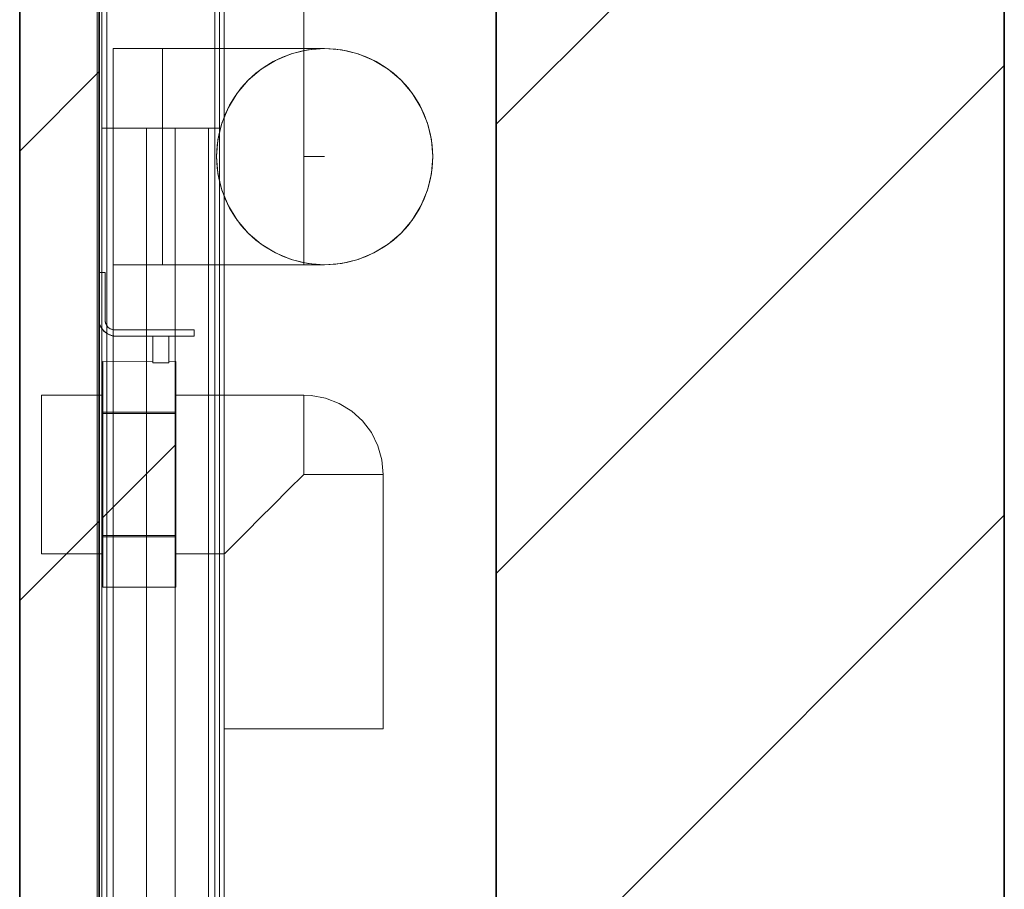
# Model space of a CAD drawing. Extents: x 69 to 739, y -141 to 453.
# Tile 6 of 48: x 284.08 to 290.28, y -51.49 to -46.02. Entities that reach past the tile are written whole.
import ezdxf

# ---------------------------------------------------------------- set-up
doc = ezdxf.new("R2010")
doc.units = 0
doc.layers.get('0').update_dxf_attribs({"lineweight": 5})
for name, color, linetype, lineweight, true_color in [('A_Innenwand', 7, 'Continuous', 35, 0x80ff80), ('A_Vorwand', 1, 'Continuous', 35, 0xff0000), ('S_Einrichtung-A06HSZRNNL', 7, 'Continuous', 13, 0x9dff9d), ('S_Kaltwasser-A06HSZRONL', 7, 'Continuous', 18, 0x005e00)]:
    doc.layers.add(name, color=color, linetype=linetype, lineweight=lineweight, true_color=true_color)
doc.layers.add('TECE-Modul', color=7, linetype='Continuous', lineweight=5)

# ---------------------------------------------------------------- blocks, each defined once
blk = doc.blocks.new('Referenz-A06HSZRGNL', base_point=(271.9568, -65.6793))
at = {"layer": 'A_Innenwand', "color": 0, "linetype": 'ByBlock', "ltscale": 0.35}
for p, q in [((287.0796, -7.0792), (287.0796, -56.6792)), ((290.2762, -7.0792), (290.2762, -56.6792))]:
    blk.add_line(p, q, dxfattribs=at)
at = {"layer": 'A_Innenwand', "color": 0, "linetype": 'ByBlock', "lineweight": 18, "ltscale": 0.18}
for p, q in [((287.0796, -46.6748), (290.2762, -43.4782)), ((287.0796, -49.5032), (290.2762, -46.3066)), ((287.0796, -52.3317), (290.2762, -49.1351))]:
    blk.add_line(p, q, dxfattribs=at)
at = {"layer": 'A_Vorwand', "color": 0, "linetype": 'ByBlock', "ltscale": 0.35}
for p, q in [((284.082, -56.6792), (284.082, -7.0792)), ((284.582, -56.6792), (284.582, -7.0792))]:
    blk.add_line(p, q, dxfattribs=at)
at = {"layer": 'A_Vorwand', "color": 0, "linetype": 'ByBlock', "lineweight": 18, "ltscale": 0.18}
for p, q in [((284.082, -46.8439), (284.582, -46.3439)), ((284.082, -49.6724), (284.582, -49.1724))]:
    blk.add_line(p, q, dxfattribs=at)
blk = doc.blocks.new('Referenz-A06HSZRRNL', base_point=(271.9568, -56.6792))
at = {"layer": 'S_Einrichtung-A06HSZRNNL'}
for p, q in [((284.6693, -46.1992), (284.6693, -47.5592)), ((285.8693, -46.1992), (284.6693, -46.1992)), ((284.6693, -46.1992), (284.6693, -47.5592)), ((285.8693, -46.1992), (284.6693, -46.1992)), ((285.8693, -46.1992), (285.8693, -47.5592)), ((285.8693, -46.1992), (285.8693, -47.5592)), ((285.8693, -47.5592), (284.6693, -47.5592)), ((285.8693, -47.5592), (284.6693, -47.5592))]:
    blk.add_line(p, q, dxfattribs=at)
at = {"layer": 'S_Kaltwasser-A06HSZRONL', "linetype": 'Continuous', "ltscale": 0.18}
for p, q in [((285.8693, -46.8792), (285.8693, -5.8792)), ((285.8693, -5.8792), (285.8693, -46.8792)), ((285.8693, -46.8792), (285.8693, -5.8792)), ((285.8693, -5.8792), (285.8693, -46.8792)), ((286.0006, -46.8792), (285.8693, -46.8792)), ((285.8693, -46.8792), (286.0006, -46.8792)), ((286.0006, -46.8792), (285.8693, -46.8792)), ((285.8693, -46.8792), (286.0006, -46.8792)), ((286.0006, -46.8792), (286.0006, -46.8792)), ((286.0006, -46.8792), (286.0006, -46.8792)), ((286.0006, -46.8792), (286.0006, -46.8792))]:
    blk.add_line(p, q, dxfattribs=at)
at = {"layer": 'S_Kaltwasser-A06HSZRONL'}
for p, q in [((284.9806, -47.5592), (284.9806, -46.1992)), ((285.2446, -46.1992), (284.9806, -46.1992)), ((284.9806, -46.1992), (284.9806, -47.5592)), ((284.9806, -46.1992), (285.2446, -46.1992)), ((284.9806, -47.5592), (284.9806, -46.1992)), ((285.2446, -46.1992), (284.9806, -46.1992)), ((284.9806, -46.1992), (284.9806, -47.5592)), ((284.9806, -46.1992), (285.2446, -46.1992)), ((285.4906, -46.1992), (285.2446, -46.1992)), ((285.2446, -46.1992), (285.4906, -46.1992)), ((285.4906, -46.1992), (285.2446, -46.1992)), ((285.2446, -46.1992), (285.4906, -46.1992)), ((285.7018, -46.1992), (285.4906, -46.1992)), ((285.4906, -46.1992), (285.7018, -46.1992)), ((285.7018, -46.1992), (285.4906, -46.1992)), ((285.4906, -46.1992), (285.7018, -46.1992)), ((285.8639, -46.1992), (285.7018, -46.1992)), ((285.7018, -46.1992), (285.8639, -46.1992)), ((285.8639, -46.1992), (285.7018, -46.1992)), ((285.7018, -46.1992), (285.8639, -46.1992)), ((285.8942, -46.2076), (285.7904, -46.2325)), ((285.9658, -46.1992), (285.8639, -46.1992)), ((285.8639, -46.1992), (285.9658, -46.1992)), ((285.9658, -46.1992), (285.8639, -46.1992)), ((285.8639, -46.1992), (285.9658, -46.1992)), ((286.0006, -46.1992), (285.8942, -46.2076)), ((286.0006, -46.1992), (285.9658, -46.1992)), ((285.9658, -46.1992), (286.0006, -46.1992)), ((286.0006, -46.1992), (285.9658, -46.1992)), ((285.9658, -46.1992), (286.0006, -46.1992)), ((286.1069, -46.2076), (286.0006, -46.1992)), ((286.2107, -46.2325), (286.1069, -46.2076)), ((285.7904, -46.2325), (285.6918, -46.2734)), ((286.3093, -46.2734), (286.2107, -46.2325)), ((285.6009, -46.3291), (285.5197, -46.3984)), ((285.6918, -46.2734), (285.6009, -46.3291)), ((286.4003, -46.3291), (286.3093, -46.2734)), ((286.4814, -46.3984), (286.4003, -46.3291)), ((285.5197, -46.3984), (285.4504, -46.4796)), ((286.5507, -46.4796), (286.4814, -46.3984)), ((285.4504, -46.4796), (285.3947, -46.5705)), ((286.6064, -46.5705), (286.5507, -46.4796)), ((285.3947, -46.5705), (285.3538, -46.6691)), ((286.6473, -46.6691), (286.6064, -46.5705)), ((285.3538, -46.6691), (285.3289, -46.7729)), ((286.6722, -46.7729), (286.6473, -46.6691)), ((285.3289, -46.7729), (285.3206, -46.8792)), ((286.6806, -46.8792), (286.6722, -46.7729)), ((285.3206, -46.8792), (285.3289, -46.9856)), ((286.6722, -46.9856), (286.6806, -46.8792)), ((285.3289, -46.9856), (285.3538, -47.0894)), ((286.6473, -47.0894), (286.6722, -46.9856)), ((285.3538, -47.0894), (285.3947, -47.188)), ((286.6064, -47.188), (286.6473, -47.0894)), ((285.3947, -47.188), (285.4504, -47.2789)), ((286.5507, -47.2789), (286.6064, -47.188)), ((285.4504, -47.2789), (285.5197, -47.3601)), ((286.4814, -47.3601), (286.5507, -47.2789)), ((285.5197, -47.3601), (285.6009, -47.4294)), ((286.4003, -47.4294), (286.4814, -47.3601)), ((285.6009, -47.4294), (285.6918, -47.4851)), ((286.3093, -47.4851), (286.4003, -47.4294)), ((285.6918, -47.4851), (285.7904, -47.526)), ((286.2107, -47.526), (286.3093, -47.4851)), ((285.2446, -47.5592), (284.9806, -47.5592)), ((284.9806, -47.5592), (285.2446, -47.5592)), ((285.2446, -47.5592), (284.9806, -47.5592)), ((284.9806, -47.5592), (285.2446, -47.5592)), ((285.4906, -47.5592), (285.2446, -47.5592)), ((285.2446, -47.5592), (285.4906, -47.5592)), ((285.4906, -47.5592), (285.2446, -47.5592)), ((285.2446, -47.5592), (285.4906, -47.5592)), ((285.7018, -47.5592), (285.4906, -47.5592)), ((285.4906, -47.5592), (285.7018, -47.5592)), ((285.7018, -47.5592), (285.4906, -47.5592)), ((285.4906, -47.5592), (285.7018, -47.5592)), ((285.8639, -47.5592), (285.7018, -47.5592)), ((285.7018, -47.5592), (285.8639, -47.5592)), ((285.8639, -47.5592), (285.7018, -47.5592)), ((285.7018, -47.5592), (285.8639, -47.5592)), ((285.7904, -47.526), (285.8942, -47.5509)), ((285.9658, -47.5592), (285.8639, -47.5592)), ((285.8639, -47.5592), (285.9658, -47.5592)), ((285.9658, -47.5592), (285.8639, -47.5592)), ((285.8639, -47.5592), (285.9658, -47.5592)), ((285.8942, -47.5509), (286.0006, -47.5592)), ((286.0006, -47.5592), (285.9658, -47.5592)), ((285.9658, -47.5592), (286.0006, -47.5592)), ((286.0006, -47.5592), (285.9658, -47.5592)), ((285.9658, -47.5592), (286.0006, -47.5592)), ((286.0006, -47.5592), (286.1069, -47.5509)), ((286.1069, -47.5509), (286.2107, -47.526))]:
    blk.add_line(p, q, dxfattribs=at)
blk.add_circle((286.0006, -46.8792), 0.68, dxfattribs=at)
blk.add_circle((286.0006, -46.8792), 0.68, dxfattribs=at)
blk.add_circle((286.0006, -46.8792), 0.68, dxfattribs=at)
blk.add_circle((286.0006, -46.8792), 0.68, dxfattribs=at)
blk.add_circle((286.0006, -46.8792), 0.68, dxfattribs=at)
blk.add_circle((286.0006, -46.8792), 0.68, dxfattribs=at)
at = {"layer": 'TECE-Modul', "linetype": 'Continuous', "ltscale": 0.13}
for p, q in [((284.5693, -34.2792), (284.5693, -53.6545)), ((284.5693, -34.2792), (284.5693, -53.6545)), ((284.5993, -34.2792), (284.5993, -46.6992)), ((284.5993, -46.6992), (284.5993, -34.2792)), ((284.5993, -34.2792), (284.5993, -46.6992)), ((284.5993, -46.6992), (284.5993, -34.2792)), ((284.6293, -34.2792), (284.6293, -46.6992)), ((284.6293, -46.6992), (284.6293, -34.2792)), ((284.6293, -34.2792), (284.6293, -46.6992)), ((284.6293, -46.6992), (284.6293, -34.2792)), ((285.3093, -34.2792), (285.3093, -55.4792)), ((285.3093, -46.6992), (285.3093, -34.2792)), ((285.3093, -46.6992), (285.3093, -34.2792)), ((285.3093, -55.4792), (285.3093, -34.2792)), ((285.3393, -46.6992), (285.3393, -34.2792)), ((285.3393, -46.6992), (285.3393, -34.2792)), ((285.3393, -46.6992), (285.3393, -34.2792)), ((285.3393, -46.6992), (285.3393, -34.2792)), ((285.3693, -55.4792), (285.3693, -34.2792)), ((285.3693, -34.2792), (285.3693, -55.4792)), ((285.3693, -37.4792), (285.3693, -53.5992)), ((285.3693, -53.5992), (285.3693, -37.4792)), ((284.6293, -43.4992), (284.6293, -47.9424)), ((284.6293, -47.9424), (284.6293, -43.4992)), ((284.5693, -44.8792), (284.5693, -55.4792)), ((284.5693, -44.8792), (284.5693, -55.4792)), ((284.6293, -44.8792), (284.6293, -55.4792)), ((284.6293, -44.8792), (284.6293, -55.4792)), ((284.5993, -46.6992), (284.5993, -55.4792)), ((284.6006, -46.6992), (284.5993, -46.6992)), ((284.5993, -46.6992), (284.5993, -55.4792)), ((284.6006, -46.6992), (284.5993, -46.6992)), ((284.5993, -46.6992), (284.5993, -46.6992)), ((284.5993, -55.4792), (284.5993, -46.6992)), ((284.5993, -55.4792), (284.5993, -46.6992)), ((284.5993, -46.6992), (284.5993, -55.4792)), ((284.6006, -46.6992), (284.5993, -46.6992)), ((284.5993, -46.6992), (284.5993, -55.4792)), ((284.6006, -46.6992), (284.5993, -46.6992)), ((284.5993, -46.6992), (284.5993, -46.6992)), ((284.5993, -55.4792), (284.5993, -46.6992)), ((284.5993, -55.4792), (284.5993, -46.6992)), ((284.6046, -46.6992), (284.6006, -46.6992)), ((284.6046, -46.6992), (284.6006, -46.6992)), ((284.6046, -46.6992), (284.6006, -46.6992)), ((284.6046, -46.6992), (284.6006, -46.6992)), ((284.6111, -46.6992), (284.6046, -46.6992)), ((284.6111, -46.6992), (284.6046, -46.6992)), ((284.6111, -46.6992), (284.6046, -46.6992)), ((284.6111, -46.6992), (284.6046, -46.6992)), ((284.6198, -46.6992), (284.6111, -46.6992)), ((284.6198, -46.6992), (284.6111, -46.6992)), ((284.6198, -46.6992), (284.6111, -46.6992)), ((284.6198, -46.6992), (284.6111, -46.6992)), ((284.6304, -46.6992), (284.6198, -46.6992)), ((284.6304, -46.6992), (284.6198, -46.6992)), ((284.6304, -46.6992), (284.6198, -46.6992)), ((284.6304, -46.6992), (284.6198, -46.6992)), ((284.6293, -46.6992), (284.6293, -51.5992)), ((284.6301, -46.6992), (284.6293, -46.6992)), ((284.6293, -46.6992), (284.6293, -55.4792)), ((284.6301, -46.6992), (284.6293, -46.6992)), ((284.6293, -46.6992), (284.6293, -46.6992)), ((284.6293, -46.6992), (284.6293, -51.5992)), ((284.6293, -55.4792), (284.6293, -46.6992)), ((284.6293, -46.6992), (284.6293, -51.5992)), ((284.6301, -46.6992), (284.6293, -46.6992)), ((284.6293, -46.6992), (284.6293, -55.4792)), ((284.6301, -46.6992), (284.6293, -46.6992)), ((284.6293, -46.6992), (284.6293, -46.6992)), ((284.6293, -46.6992), (284.6293, -51.5992)), ((284.6293, -55.4792), (284.6293, -46.6992)), ((284.6323, -46.6992), (284.6301, -46.6992)), ((284.6323, -46.6992), (284.6301, -46.6992)), ((284.6323, -46.6992), (284.6301, -46.6992)), ((284.6323, -46.6992), (284.6301, -46.6992)), ((284.6425, -46.6992), (284.6304, -46.6992)), ((284.6425, -46.6992), (284.6304, -46.6992)), ((284.6425, -46.6992), (284.6304, -46.6992)), ((284.6425, -46.6992), (284.6304, -46.6992)), ((284.636, -46.6992), (284.6323, -46.6992)), ((284.636, -46.6992), (284.6323, -46.6992)), ((284.636, -46.6992), (284.6323, -46.6992)), ((284.636, -46.6992), (284.6323, -46.6992)), ((284.641, -46.6992), (284.636, -46.6992)), ((284.641, -46.6992), (284.636, -46.6992)), ((284.641, -46.6992), (284.636, -46.6992)), ((284.641, -46.6992), (284.636, -46.6992)), ((284.6471, -46.6992), (284.641, -46.6992)), ((284.6471, -46.6992), (284.641, -46.6992)), ((284.6471, -46.6992), (284.641, -46.6992)), ((284.6471, -46.6992), (284.641, -46.6992)), ((284.6556, -46.6992), (284.6425, -46.6992)), ((284.6556, -46.6992), (284.6425, -46.6992)), ((284.6556, -46.6992), (284.6425, -46.6992)), ((284.6556, -46.6992), (284.6425, -46.6992)), ((284.654, -46.6992), (284.6471, -46.6992)), ((284.654, -46.6992), (284.6471, -46.6992)), ((284.654, -46.6992), (284.6471, -46.6992)), ((284.654, -46.6992), (284.6471, -46.6992)), ((284.6615, -46.6992), (284.654, -46.6992)), ((284.6615, -46.6992), (284.654, -46.6992)), ((284.6615, -46.6992), (284.654, -46.6992)), ((284.6615, -46.6992), (284.654, -46.6992)), ((284.6693, -46.6992), (284.6556, -46.6992)), ((284.6693, -46.6992), (284.6556, -46.6992)), ((284.6693, -46.6992), (284.6556, -46.6992)), ((284.6693, -46.6992), (284.6556, -46.6992)), ((284.6693, -46.6992), (284.6615, -46.6992)), ((284.6693, -46.6992), (284.6615, -46.6992)), ((284.6693, -46.6992), (284.6615, -46.6992)), ((284.6693, -46.6992), (284.6615, -46.6992)), ((284.6693, -55.4792), (284.6693, -46.6992)), ((284.6693, -46.6992), (284.6693, -51.5992)), ((284.8793, -46.6992), (284.6693, -46.6992)), ((284.6693, -55.4792), (284.6693, -46.6992)), ((284.6693, -46.6992), (284.8793, -46.6992)), ((285.2693, -46.6992), (284.6693, -46.6992)), ((284.6693, -46.6992), (285.2693, -46.6992)), ((284.6693, -46.6992), (284.6693, -51.5992)), ((284.6693, -46.6992), (284.6693, -51.5992)), ((285.2693, -46.6992), (284.6693, -46.6992)), ((284.6693, -55.4792), (284.6693, -46.6992)), ((284.6693, -55.4792), (284.6693, -46.6992)), ((284.6693, -46.6992), (285.2693, -46.6992)), ((284.8793, -46.6992), (284.6693, -46.6992)), ((284.6693, -46.6992), (284.8793, -46.6992)), ((284.6693, -46.6992), (284.6693, -51.5992)), ((284.8793, -55.4792), (284.8793, -46.6992)), ((284.8793, -46.6992), (284.8793, -55.4792)), ((284.8793, -46.6992), (284.8793, -46.6992)), ((284.8793, -46.6992), (284.8793, -46.6992)), ((284.8793, -46.6992), (284.8793, -55.4792)), ((284.8793, -46.6992), (284.8793, -55.4792)), ((285.2693, -46.6992), (285.0593, -46.6992)), ((285.0593, -46.6992), (285.0593, -55.4792)), ((285.0593, -55.4792), (285.0593, -46.6992)), ((285.0593, -46.6992), (285.2693, -46.6992)), ((285.0593, -46.6992), (285.0593, -46.6992)), ((285.2693, -46.6992), (285.0593, -46.6992)), ((285.0593, -46.6992), (285.0593, -46.6992)), ((285.0593, -46.6992), (285.2693, -46.6992)), ((285.0593, -55.4792), (285.0593, -46.6992)), ((285.0593, -46.6992), (285.0593, -55.4792)), ((285.2693, -46.6992), (285.2693, -55.4792)), ((285.283, -46.6992), (285.2693, -46.6992)), ((285.2693, -46.6992), (285.2693, -51.5992)), ((285.2771, -46.6992), (285.2693, -46.6992)), ((285.2693, -46.6992), (285.2693, -55.4792)), ((285.283, -46.6992), (285.2693, -46.6992)), ((285.2771, -46.6992), (285.2693, -46.6992)), ((285.2693, -46.6992), (285.2693, -51.5992)), ((285.2693, -46.6992), (285.2693, -55.4792)), ((285.283, -46.6992), (285.2693, -46.6992)), ((285.2693, -46.6992), (285.2693, -51.5992)), ((285.2771, -46.6992), (285.2693, -46.6992)), ((285.2693, -46.6992), (285.2693, -55.4792)), ((285.283, -46.6992), (285.2693, -46.6992)), ((285.2771, -46.6992), (285.2693, -46.6992)), ((285.2693, -46.6992), (285.2693, -51.5992)), ((285.2846, -46.6992), (285.2771, -46.6992)), ((285.2846, -46.6992), (285.2771, -46.6992)), ((285.2846, -46.6992), (285.2771, -46.6992)), ((285.2846, -46.6992), (285.2771, -46.6992)), ((285.2961, -46.6992), (285.283, -46.6992)), ((285.2961, -46.6992), (285.283, -46.6992)), ((285.2961, -46.6992), (285.283, -46.6992)), ((285.2961, -46.6992), (285.283, -46.6992)), ((285.2915, -46.6992), (285.2846, -46.6992)), ((285.2915, -46.6992), (285.2846, -46.6992)), ((285.2915, -46.6992), (285.2846, -46.6992)), ((285.2915, -46.6992), (285.2846, -46.6992)), ((285.2976, -46.6992), (285.2915, -46.6992)), ((285.2976, -46.6992), (285.2915, -46.6992)), ((285.2976, -46.6992), (285.2915, -46.6992)), ((285.2976, -46.6992), (285.2915, -46.6992)), ((285.3082, -46.6992), (285.2961, -46.6992)), ((285.3082, -46.6992), (285.2961, -46.6992)), ((285.3082, -46.6992), (285.2961, -46.6992)), ((285.3082, -46.6992), (285.2961, -46.6992)), ((285.3026, -46.6992), (285.2976, -46.6992)), ((285.3026, -46.6992), (285.2976, -46.6992)), ((285.3026, -46.6992), (285.2976, -46.6992)), ((285.3026, -46.6992), (285.2976, -46.6992)), ((285.3063, -46.6992), (285.3026, -46.6992)), ((285.3063, -46.6992), (285.3026, -46.6992)), ((285.3063, -46.6992), (285.3026, -46.6992)), ((285.3063, -46.6992), (285.3026, -46.6992)), ((285.3085, -46.6992), (285.3063, -46.6992)), ((285.3085, -46.6992), (285.3063, -46.6992)), ((285.3085, -46.6992), (285.3063, -46.6992)), ((285.3085, -46.6992), (285.3063, -46.6992)), ((285.3188, -46.6992), (285.3082, -46.6992)), ((285.3188, -46.6992), (285.3082, -46.6992)), ((285.3188, -46.6992), (285.3082, -46.6992)), ((285.3188, -46.6992), (285.3082, -46.6992)), ((285.3093, -46.6992), (285.3085, -46.6992)), ((285.3093, -46.6992), (285.3085, -46.6992)), ((285.3093, -46.6992), (285.3085, -46.6992)), ((285.3093, -46.6992), (285.3085, -46.6992)), ((285.3093, -51.5992), (285.3093, -46.6992)), ((285.3093, -46.6992), (285.3093, -46.6992)), ((285.3093, -46.6992), (285.3093, -51.5992)), ((285.3093, -55.4792), (285.3093, -46.6992)), ((285.3093, -51.5992), (285.3093, -46.6992)), ((285.3093, -55.4792), (285.3093, -46.6992)), ((285.3093, -46.6992), (285.3093, -46.6992)), ((285.3093, -46.6992), (285.3093, -51.5992)), ((285.3275, -46.6992), (285.3188, -46.6992)), ((285.3275, -46.6992), (285.3188, -46.6992)), ((285.3275, -46.6992), (285.3188, -46.6992)), ((285.3275, -46.6992), (285.3188, -46.6992)), ((285.334, -46.6992), (285.3275, -46.6992)), ((285.334, -46.6992), (285.3275, -46.6992)), ((285.334, -46.6992), (285.3275, -46.6992)), ((285.334, -46.6992), (285.3275, -46.6992)), ((285.338, -46.6992), (285.334, -46.6992)), ((285.338, -46.6992), (285.334, -46.6992)), ((285.338, -46.6992), (285.334, -46.6992)), ((285.338, -46.6992), (285.334, -46.6992)), ((285.3393, -46.6992), (285.338, -46.6992)), ((285.3393, -46.6992), (285.338, -46.6992)), ((285.3393, -46.6992), (285.338, -46.6992)), ((285.3393, -46.6992), (285.338, -46.6992)), ((285.3393, -55.4792), (285.3393, -46.6992)), ((285.3393, -55.4792), (285.3393, -46.6992)), ((285.3393, -46.6992), (285.3393, -46.6992)), ((285.3393, -46.6992), (285.3393, -55.4792)), ((285.3393, -55.4792), (285.3393, -46.6992)), ((285.3393, -55.4792), (285.3393, -46.6992)), ((285.3393, -55.4792), (285.3393, -46.6992)), ((285.3393, -46.6992), (285.3393, -46.6992)), ((285.3393, -46.6992), (285.3393, -55.4792)), ((285.3393, -55.4792), (285.3393, -46.6992)), ((284.5793, -47.6092), (284.5793, -47.8992)), ((284.6193, -47.6092), (284.5793, -47.6092)), ((284.5793, -47.6092), (284.5793, -47.6092)), ((284.5793, -47.6092), (284.5793, -47.6092)), ((284.5793, -47.8992), (284.5793, -47.6092)), ((284.5793, -47.6092), (284.6193, -47.6092)), ((284.5793, -47.6092), (284.5793, -47.6092)), ((284.5793, -47.6092), (284.5793, -47.6092)), ((284.5793, -47.6092), (284.5793, -47.6483)), ((284.6139, -47.6092), (284.5793, -47.6092)), ((284.6193, -47.6092), (284.5793, -47.6092)), ((284.5793, -47.6092), (284.5793, -47.8992)), ((284.6193, -47.6092), (284.6139, -47.6092)), ((284.6193, -47.9092), (284.6193, -47.6092)), ((284.6193, -47.6092), (284.6193, -47.6092)), ((284.6193, -47.6092), (284.6193, -47.6092)), ((284.6193, -47.6092), (284.6193, -47.9092)), ((284.6193, -47.6092), (284.6193, -47.6092)), ((284.6193, -47.6092), (284.6193, -47.6092)), ((284.6193, -47.6496), (284.6193, -47.6092)), ((284.6193, -47.9092), (284.6193, -47.6092)), ((284.5793, -47.6483), (284.5793, -47.8992)), ((284.6193, -47.9092), (284.6193, -47.6496)), ((284.5793, -47.8992), (284.5827, -47.9263)), ((284.5793, -47.8992), (284.5793, -47.8992)), ((284.5827, -47.9263), (284.5793, -47.8992)), ((284.5793, -47.8992), (284.5793, -47.8992)), ((284.5793, -47.8992), (284.5808, -47.911)), ((284.5793, -47.8992), (284.583, -47.9277)), ((284.5808, -47.911), (284.5827, -47.9263)), ((284.5827, -47.9263), (284.5926, -47.9517)), ((284.5926, -47.9517), (284.5827, -47.9263)), ((284.5827, -47.9263), (284.587, -47.9373)), ((284.583, -47.9277), (284.594, -47.9542)), ((284.587, -47.9373), (284.5926, -47.9517)), ((284.6199, -47.918), (284.6193, -47.9092)), ((284.6193, -47.9092), (284.6193, -47.9092)), ((284.6193, -47.9092), (284.6199, -47.918)), ((284.6193, -47.9092), (284.6193, -47.9092)), ((284.6197, -47.9142), (284.6193, -47.9092)), ((284.6213, -47.9248), (284.6193, -47.9092)), ((284.6199, -47.918), (284.6197, -47.9142)), ((284.6219, -47.9266), (284.6199, -47.918)), ((284.6199, -47.918), (284.6219, -47.9266)), ((284.621, -47.9229), (284.6199, -47.918)), ((284.6219, -47.9266), (284.621, -47.9229)), ((284.6273, -47.9392), (284.6213, -47.9248)), ((284.625, -47.9348), (284.6219, -47.9266)), ((284.6219, -47.9266), (284.625, -47.9348)), ((284.6232, -47.9301), (284.6219, -47.9266)), ((284.625, -47.9348), (284.6232, -47.9301)), ((284.6293, -47.9424), (284.625, -47.9348)), ((284.625, -47.9348), (284.6293, -47.9424)), ((284.6274, -47.9391), (284.625, -47.9348)), ((284.6369, -47.9517), (284.6273, -47.9392)), ((284.6293, -47.9424), (284.6274, -47.9391)), ((284.6293, -47.9914), (284.6293, -47.9424)), ((284.6293, -47.9424), (284.6389, -47.9536)), ((284.6293, -47.9914), (284.6293, -47.9424)), ((284.6293, -47.9424), (284.6389, -47.9536)), ((284.6347, -47.9488), (284.6293, -47.9424)), ((284.5926, -47.9517), (284.6085, -47.9739)), ((284.6085, -47.9739), (284.5926, -47.9517)), ((284.5926, -47.9517), (284.5995, -47.9613)), ((284.594, -47.9542), (284.6115, -47.977)), ((284.5995, -47.9613), (284.6085, -47.9739)), ((284.6085, -47.9739), (284.6293, -47.9914)), ((284.6293, -47.9914), (284.6085, -47.9739)), ((284.6085, -47.9739), (284.6175, -47.9815)), ((284.6115, -47.977), (284.6343, -47.9945)), ((284.6175, -47.9815), (284.6293, -47.9914)), ((284.6432, -47.9991), (284.6293, -47.9914)), ((284.6293, -47.9914), (284.6293, -53.6076)), ((284.6293, -53.6076), (284.6293, -47.9914)), ((284.6432, -47.9991), (284.6293, -47.9914)), ((284.6293, -47.9914), (284.6353, -47.9948)), ((284.6343, -47.9945), (284.6608, -48.0055)), ((284.6389, -47.9536), (284.6347, -47.9488)), ((284.6353, -47.9948), (284.6432, -47.9991)), ((284.6493, -47.9612), (284.6369, -47.9517)), ((284.6389, -47.9536), (284.6509, -47.9621)), ((284.6389, -47.9536), (284.6509, -47.9621)), ((284.6457, -47.9584), (284.6389, -47.9536)), ((284.658, -48.0047), (284.6432, -47.9991)), ((284.658, -48.0047), (284.6432, -47.9991)), ((284.6432, -47.9991), (284.6496, -48.0015)), ((284.6509, -47.9621), (284.6457, -47.9584)), ((284.6638, -47.9672), (284.6493, -47.9612)), ((284.6496, -48.0015), (284.658, -48.0047)), ((284.6509, -47.9621), (284.6647, -47.9674)), ((284.6509, -47.9621), (284.6647, -47.9674)), ((284.6587, -47.9651), (284.6509, -47.9621)), ((284.6735, -48.0081), (284.658, -48.0047)), ((284.6735, -48.0081), (284.658, -48.0047)), ((284.658, -48.0047), (284.6647, -48.0062)), ((284.6647, -47.9674), (284.6587, -47.9651)), ((284.6793, -47.9692), (284.6638, -47.9672)), ((284.6647, -47.9674), (284.6793, -47.9692)), ((284.6647, -47.9674), (284.6793, -47.9692)), ((284.673, -47.9685), (284.6647, -47.9674)), ((284.6793, -47.9692), (284.673, -47.9685)), ((284.6793, -47.9692), (284.6793, -47.9692)), ((284.6793, -47.9692), (285.1793, -47.9692)), ((284.6793, -47.9692), (285.1793, -47.9692)), ((284.6793, -47.9692), (284.6793, -47.9692)), ((285.112, -47.9692), (284.6793, -47.9692)), ((285.1793, -47.9692), (284.6793, -47.9692)), ((285.1793, -47.9692), (285.112, -47.9692)), ((285.1793, -47.9692), (285.1793, -47.9692)), ((285.1793, -47.9692), (285.1793, -47.9692)), ((285.1793, -47.9692), (285.1793, -48.0092)), ((285.1793, -47.9692), (285.1793, -48.0092)), ((285.1793, -47.9692), (285.1793, -47.9692)), ((285.1793, -47.9692), (285.1793, -47.9692)), ((285.1793, -47.9746), (285.1793, -47.9692)), ((285.1793, -48.0092), (285.1793, -47.9692)), ((285.1793, -48.0092), (285.1793, -47.9746)), ((284.6608, -48.0055), (284.6893, -48.0092)), ((284.6647, -48.0062), (284.6735, -48.0081)), ((284.6893, -48.0092), (284.6735, -48.0081)), ((284.6893, -48.0092), (284.6735, -48.0081)), ((284.6735, -48.0081), (284.6825, -48.0088)), ((284.6825, -48.0088), (284.6893, -48.0092)), ((285.1793, -48.0092), (284.6893, -48.0092)), ((284.6893, -48.0092), (284.6893, -48.0092)), ((285.1793, -48.0092), (284.6893, -48.0092)), ((284.6893, -48.0092), (284.6893, -48.0092)), ((284.6893, -48.0092), (284.893, -48.0092)), ((284.6893, -48.0092), (285.1793, -48.0092)), ((284.893, -48.0092), (284.9491, -48.0092)), ((284.9193, -48.0092), (284.9193, -48.1763)), ((285.0193, -48.0092), (284.9193, -48.0092)), ((284.9193, -48.1763), (284.9193, -48.0092)), ((284.9193, -48.0092), (285.0193, -48.0092)), ((284.9193, -48.0092), (284.9193, -48.0092)), ((284.9193, -48.0092), (284.9193, -48.1763)), ((285.0193, -48.0092), (284.9193, -48.0092)), ((284.9193, -48.1763), (284.9193, -48.0092)), ((284.9193, -48.0092), (285.0193, -48.0092)), ((284.9193, -48.0092), (284.9193, -48.0092)), ((284.9491, -48.0092), (285.0376, -48.0092)), ((285.0193, -48.1763), (285.0193, -48.0092)), ((285.0193, -48.0092), (285.0193, -48.1763)), ((285.0193, -48.0092), (285.0193, -48.0092)), ((285.0193, -48.1763), (285.0193, -48.0092)), ((285.0193, -48.0092), (285.0193, -48.1763)), ((285.0193, -48.0092), (285.0193, -48.0092)), ((285.0376, -48.0092), (285.1793, -48.0092)), ((285.1793, -48.0092), (285.1793, -48.0092)), ((285.1793, -48.0092), (285.1793, -48.0092)), ((285.1793, -48.0092), (285.1793, -48.0092)), ((285.1793, -48.0092), (285.1793, -48.0092)), ((284.9193, -48.17), (284.6043, -48.1692)), ((284.6043, -48.1692), (284.6043, -48.1934)), ((284.6043, -48.1692), (284.6043, -48.1934)), ((284.9193, -48.17), (284.6043, -48.1692)), ((284.6043, -48.1692), (284.6043, -48.1934)), ((284.6043, -48.1692), (284.6043, -48.1934)), ((284.9193, -48.1763), (284.9193, -48.17)), ((284.9193, -48.1763), (284.9193, -48.17)), ((284.9193, -48.17), (284.9193, -48.17)), ((284.9193, -48.1763), (284.9193, -48.17)), ((284.9193, -48.1763), (284.9193, -48.17)), ((284.9193, -48.17), (284.9193, -48.17)), ((284.9193, -48.1763), (285.0193, -48.1763)), ((285.0193, -48.1763), (284.9193, -48.1763)), ((284.9193, -48.1763), (285.0193, -48.1763)), ((285.0193, -48.1763), (284.9193, -48.1763)), ((285.0643, -48.1692), (285.0193, -48.17)), ((285.0643, -48.1692), (285.0193, -48.17)), ((285.0193, -48.17), (285.0193, -48.1763)), ((285.0193, -48.17), (285.0193, -48.17)), ((285.0193, -48.17), (285.0193, -48.1763)), ((285.0193, -48.17), (285.0193, -48.1763)), ((285.0193, -48.17), (285.0193, -48.17)), ((285.0193, -48.17), (285.0193, -48.1763)), ((285.0643, -48.1934), (285.0643, -48.1692)), ((285.0643, -48.1692), (285.0643, -48.1934)), ((285.0643, -48.1934), (285.0643, -48.1692)), ((285.0643, -48.1692), (285.0643, -48.1934)), ((284.6043, -48.1934), (284.6043, -48.2644)), ((284.6043, -48.1934), (284.6043, -48.2644)), ((284.6043, -48.1934), (284.6043, -48.2644)), ((284.6043, -48.1934), (284.6043, -48.2644)), ((285.0643, -48.2644), (285.0643, -48.1934)), ((285.0643, -48.1934), (285.0643, -48.2644)), ((285.0643, -48.2644), (285.0643, -48.1934)), ((285.0643, -48.1934), (285.0643, -48.2644)), ((284.6043, -48.2644), (284.6043, -48.3772)), ((284.6043, -48.2644), (284.6043, -48.3772)), ((284.6043, -48.2644), (284.6043, -48.3772)), ((284.6043, -48.2644), (284.6043, -48.3772)), ((285.0643, -48.3772), (285.0643, -48.2644)), ((285.0643, -48.2644), (285.0643, -48.3772)), ((285.0643, -48.3772), (285.0643, -48.2644)), ((285.0643, -48.2644), (285.0643, -48.3772)), ((284.5693, -48.3792), (284.2193, -48.3792)), ((284.2193, -48.3792), (284.2193, -48.3963)), ((284.2193, -48.3963), (284.2193, -48.3792)), ((284.5693, -48.3792), (284.2193, -48.3792)), ((284.2193, -48.3792), (284.2193, -48.3963)), ((284.2193, -48.3963), (284.2193, -48.3792)), ((284.2193, -48.3963), (284.2193, -48.4462)), ((284.2193, -48.4462), (284.2193, -48.3963)), ((284.2193, -48.3963), (284.2193, -48.4462)), ((284.2193, -48.4462), (284.2193, -48.3963)), ((284.6043, -48.3792), (284.5693, -48.3792)), ((284.6043, -48.3792), (284.5693, -48.3792)), ((284.6043, -48.3772), (284.6043, -48.5242)), ((284.6043, -48.3772), (284.6043, -48.5242)), ((284.6043, -48.3772), (284.6043, -48.4946)), ((284.6043, -48.3772), (284.6043, -48.5242)), ((284.6043, -48.3963), (284.6043, -48.3792)), ((284.6043, -48.3792), (284.6043, -48.3963)), ((284.6043, -48.3963), (284.6043, -48.3792)), ((284.6043, -48.3792), (284.6043, -48.3963)), ((284.6043, -48.4462), (284.6043, -48.3963)), ((284.6043, -48.3963), (284.6043, -48.4462)), ((284.6043, -48.4462), (284.6043, -48.3963)), ((284.6043, -48.3963), (284.6043, -48.4462)), ((285.0643, -48.5242), (285.0643, -48.3772)), ((285.0643, -48.3772), (285.0643, -48.5242)), ((285.0643, -48.4946), (285.0643, -48.3772)), ((285.0643, -48.3772), (285.0643, -48.5242)), ((285.3693, -48.3792), (285.0643, -48.3792)), ((285.0643, -48.3792), (285.0643, -48.3963)), ((285.0643, -48.3963), (285.0643, -48.3792)), ((285.3693, -48.3792), (285.0643, -48.3792)), ((285.0643, -48.3792), (285.0643, -48.3963)), ((285.0643, -48.3963), (285.0643, -48.3792)), ((285.0643, -48.3963), (285.0643, -48.4462)), ((285.0643, -48.4462), (285.0643, -48.3963)), ((285.0643, -48.3963), (285.0643, -48.4462)), ((285.0643, -48.4462), (285.0643, -48.3963)), ((285.8693, -48.3792), (285.3693, -48.3792)), ((285.8693, -48.3792), (285.3693, -48.3792)), ((285.8693, -48.3963), (285.8693, -48.3792)), ((285.9154, -48.3814), (285.8693, -48.3792)), ((285.8693, -48.3792), (285.8693, -48.3963)), ((285.8693, -48.3963), (285.8693, -48.3792)), ((285.9154, -48.3814), (285.8693, -48.3792)), ((285.8693, -48.3792), (285.8693, -48.3963)), ((285.8693, -48.4462), (285.8693, -48.3963)), ((285.8693, -48.3963), (285.8693, -48.4462)), ((285.8693, -48.4462), (285.8693, -48.3963)), ((285.8693, -48.3963), (285.8693, -48.4462)), ((286.0061, -48.3983), (285.9154, -48.3814)), ((286.0061, -48.3983), (285.9154, -48.3814)), ((286.0922, -48.4317), (286.0061, -48.3983)), ((286.0922, -48.4317), (286.0061, -48.3983)), ((286.1706, -48.4802), (286.0922, -48.4317)), ((286.1706, -48.4802), (286.0922, -48.4317)), ((284.2193, -48.4462), (284.2193, -48.5257)), ((284.2193, -48.5257), (284.2193, -48.4462)), ((284.2193, -48.4462), (284.2193, -48.5257)), ((284.2193, -48.5257), (284.2193, -48.4462)), ((284.6043, -48.5257), (284.6043, -48.4462)), ((284.6043, -48.4462), (284.6043, -48.5257)), ((284.6043, -48.5257), (284.6043, -48.4462)), ((284.6043, -48.4462), (284.6043, -48.5257)), ((285.0643, -48.4875), (284.6043, -48.4875)), ((284.6043, -48.4875), (284.6043, -49.271)), ((284.6043, -48.4946), (284.6043, -48.5374)), ((284.6969, -48.4946), (284.6043, -48.4946)), ((285.0643, -48.4946), (284.6969, -48.4946)), ((285.0643, -48.4462), (285.0643, -48.5257)), ((285.0643, -48.5257), (285.0643, -48.4462)), ((285.0643, -48.4462), (285.0643, -48.5257)), ((285.0643, -48.5257), (285.0643, -48.4462)), ((285.0643, -49.271), (285.0643, -48.4875)), ((285.0643, -48.5374), (285.0643, -48.4946)), ((285.8693, -48.5257), (285.8693, -48.4462)), ((285.8693, -48.4462), (285.8693, -48.5257)), ((285.8693, -48.5257), (285.8693, -48.4462)), ((285.8693, -48.4462), (285.8693, -48.5257)), ((286.2388, -48.5424), (286.1706, -48.4802)), ((286.2388, -48.5424), (286.1706, -48.4802)), ((284.2193, -48.5257), (284.2193, -48.6292)), ((284.2193, -48.6292), (284.2193, -48.5257)), ((284.2193, -48.5257), (284.2193, -48.6292)), ((284.2193, -48.6292), (284.2193, -48.5257)), ((284.6043, -48.5242), (284.6043, -48.6955)), ((284.6043, -48.5242), (284.6043, -48.6955)), ((284.6043, -48.5242), (284.6043, -48.6955)), ((284.6043, -48.6292), (284.6043, -48.5257)), ((284.6043, -48.5257), (284.6043, -48.6292)), ((284.6043, -48.6292), (284.6043, -48.5257)), ((284.6043, -48.5257), (284.6043, -48.6292)), ((284.6043, -48.5374), (284.6043, -48.5631)), ((285.0643, -48.6955), (285.0643, -48.5242)), ((285.0643, -48.5242), (285.0643, -48.6955)), ((285.0643, -48.5242), (285.0643, -48.6955)), ((285.0643, -48.5257), (285.0643, -48.6292)), ((285.0643, -48.6292), (285.0643, -48.5257)), ((285.0643, -48.5257), (285.0643, -48.6292)), ((285.0643, -48.6292), (285.0643, -48.5257)), ((285.0643, -48.5631), (285.0643, -48.5374)), ((285.8693, -48.6292), (285.8693, -48.5257)), ((285.8693, -48.5257), (285.8693, -48.6292)), ((285.8693, -48.6292), (285.8693, -48.5257)), ((285.8693, -48.5257), (285.8693, -48.6292)), ((286.2944, -48.616), (286.2388, -48.5424)), ((286.2944, -48.616), (286.2388, -48.5424)), ((284.6043, -48.5631), (284.6043, -48.7206)), ((285.0643, -48.7206), (285.0643, -48.5631)), ((286.3355, -48.6986), (286.2944, -48.616)), ((286.3355, -48.6986), (286.2944, -48.616)), ((284.2193, -48.6292), (284.2193, -48.7498)), ((284.2193, -48.7498), (284.2193, -48.6292)), ((284.2193, -48.6292), (284.2193, -48.7498)), ((284.2193, -48.7498), (284.2193, -48.6292)), ((284.6043, -48.7498), (284.6043, -48.6292)), ((284.6043, -48.6292), (284.6043, -48.7498)), ((284.6043, -48.7498), (284.6043, -48.6292)), ((284.6043, -48.6292), (284.6043, -48.7498)), ((285.0643, -48.6292), (285.0643, -48.7498)), ((285.0643, -48.7498), (285.0643, -48.6292)), ((285.0643, -48.6292), (285.0643, -48.7498)), ((285.0643, -48.7498), (285.0643, -48.6292)), ((285.8693, -48.7498), (285.8693, -48.6292)), ((285.8693, -48.6292), (285.8693, -48.7498)), ((285.8693, -48.7498), (285.8693, -48.6292)), ((285.8693, -48.6292), (285.8693, -48.7498)), ((284.6043, -48.6955), (284.6043, -48.8792)), ((284.6043, -48.6955), (284.6043, -48.8792)), ((284.6043, -48.6955), (284.6043, -48.8792)), ((284.6043, -48.7206), (284.6043, -48.7881)), ((285.0643, -48.8792), (285.0643, -48.6955)), ((285.0643, -48.6955), (285.0643, -48.8792)), ((285.0643, -48.6955), (285.0643, -48.8792)), ((285.0643, -48.7881), (285.0643, -48.7206)), ((286.3608, -48.7874), (286.3355, -48.6986)), ((286.3608, -48.7874), (286.3355, -48.6986)), ((284.2193, -48.7498), (284.2193, -48.8792)), ((284.2193, -48.8792), (284.2193, -48.7498)), ((284.2193, -48.7498), (284.2193, -48.8792)), ((284.2193, -48.8792), (284.2193, -48.7498)), ((284.6043, -48.8792), (284.6043, -48.7498)), ((284.6043, -48.7498), (284.6043, -48.8792)), ((284.6043, -48.8792), (284.6043, -48.7498)), ((284.6043, -48.7498), (284.6043, -48.8792)), ((284.6043, -48.7881), (284.6043, -48.8792)), ((285.0643, -48.7498), (285.0643, -48.8792)), ((285.0643, -48.8792), (285.0643, -48.7498)), ((285.0643, -48.7498), (285.0643, -48.8792)), ((285.0643, -48.8792), (285.0643, -48.7498)), ((285.0643, -48.8792), (285.0643, -48.7881)), ((285.8693, -48.8792), (285.8693, -48.7498)), ((285.8693, -48.7498), (285.8693, -48.8792)), ((285.8693, -48.8792), (285.8693, -48.7498)), ((285.8693, -48.7498), (285.8693, -48.8792)), ((286.3693, -48.8792), (286.3608, -48.7874)), ((286.3693, -48.8792), (286.3608, -48.7874)), ((284.2193, -48.8792), (284.2193, -49.0087)), ((284.2193, -49.0087), (284.2193, -48.8792)), ((284.2193, -48.8792), (284.2193, -49.0087)), ((284.2193, -49.0087), (284.2193, -48.8792)), ((284.6043, -49.0087), (284.6043, -48.8792)), ((284.6043, -48.8792), (284.6043, -49.063)), ((284.6043, -48.8792), (284.6043, -49.0087)), ((284.6043, -48.8792), (284.6043, -49.063)), ((284.6043, -49.0087), (284.6043, -48.8792)), ((284.6043, -48.8792), (284.6043, -49.0087)), ((284.6043, -48.8792), (284.6043, -49.063)), ((284.6043, -48.8792), (284.6043, -48.9704)), ((285.0643, -48.8792), (285.0643, -49.0087)), ((285.0643, -49.063), (285.0643, -48.8792)), ((285.0643, -49.0087), (285.0643, -48.8792)), ((285.0643, -48.8792), (285.0643, -49.063)), ((285.0643, -48.8792), (285.0643, -49.0087)), ((285.0643, -49.0087), (285.0643, -48.8792)), ((285.0643, -48.8792), (285.0643, -49.063)), ((285.0643, -48.9704), (285.0643, -48.8792)), ((285.7718, -48.9768), (285.8693, -48.8792)), ((285.8693, -48.8792), (285.7718, -48.9768)), ((285.7718, -48.9768), (285.8693, -48.8792)), ((285.8693, -48.8792), (285.7718, -48.9768)), ((285.9987, -48.8792), (285.8693, -48.8792)), ((285.8693, -48.8792), (285.9987, -48.8792)), ((285.9987, -48.8792), (285.8693, -48.8792)), ((285.8693, -48.8792), (285.9987, -48.8792)), ((286.1193, -48.8792), (285.9987, -48.8792)), ((285.9987, -48.8792), (286.1193, -48.8792)), ((286.1193, -48.8792), (285.9987, -48.8792)), ((285.9987, -48.8792), (286.1193, -48.8792)), ((286.2229, -48.8792), (286.1193, -48.8792)), ((286.1193, -48.8792), (286.2229, -48.8792)), ((286.2229, -48.8792), (286.1193, -48.8792)), ((286.1193, -48.8792), (286.2229, -48.8792)), ((286.3023, -48.8792), (286.2229, -48.8792)), ((286.2229, -48.8792), (286.3023, -48.8792)), ((286.3023, -48.8792), (286.2229, -48.8792)), ((286.2229, -48.8792), (286.3023, -48.8792)), ((286.3523, -48.8792), (286.3023, -48.8792)), ((286.3023, -48.8792), (286.3523, -48.8792)), ((286.3523, -48.8792), (286.3023, -48.8792)), ((286.3023, -48.8792), (286.3523, -48.8792)), ((286.3693, -48.8792), (286.3523, -48.8792)), ((286.3523, -48.8792), (286.3693, -48.8792)), ((286.3693, -48.8792), (286.3523, -48.8792)), ((286.3523, -48.8792), (286.3693, -48.8792)), ((286.3693, -50.4792), (286.3693, -48.8792)), ((286.3693, -50.4792), (286.3693, -48.8792)), ((284.6043, -48.9704), (284.6043, -49.0379)), ((285.0643, -49.0379), (285.0643, -48.9704)), ((285.678, -49.0706), (285.7718, -48.9768)), ((285.7718, -48.9768), (285.678, -49.0706)), ((285.678, -49.0706), (285.7718, -48.9768)), ((285.7718, -48.9768), (285.678, -49.0706)), ((284.2193, -49.0087), (284.2193, -49.1292)), ((284.2193, -49.1292), (284.2193, -49.0087)), ((284.2193, -49.0087), (284.2193, -49.1292)), ((284.2193, -49.1292), (284.2193, -49.0087)), ((284.6043, -49.1292), (284.6043, -49.0087)), ((284.6043, -49.0087), (284.6043, -49.1292)), ((284.6043, -49.1292), (284.6043, -49.0087)), ((284.6043, -49.0087), (284.6043, -49.1292)), ((284.6043, -49.0379), (284.6043, -49.1954)), ((285.0643, -49.0087), (285.0643, -49.1292)), ((285.0643, -49.1292), (285.0643, -49.0087)), ((285.0643, -49.0087), (285.0643, -49.1292)), ((285.0643, -49.1292), (285.0643, -49.0087)), ((285.0643, -49.1954), (285.0643, -49.0379)), ((284.6043, -49.063), (284.6043, -49.2342)), ((284.6043, -49.063), (284.6043, -49.2342)), ((284.6043, -49.063), (284.6043, -49.2342)), ((285.0643, -49.2342), (285.0643, -49.063)), ((285.0643, -49.063), (285.0643, -49.2342)), ((285.0643, -49.063), (285.0643, -49.2342)), ((285.5915, -49.157), (285.678, -49.0706)), ((285.678, -49.0706), (285.5915, -49.157)), ((285.5915, -49.157), (285.678, -49.0706)), ((285.678, -49.0706), (285.5915, -49.157)), ((284.2193, -49.1292), (284.2193, -49.2328)), ((284.2193, -49.2328), (284.2193, -49.1292)), ((284.2193, -49.1292), (284.2193, -49.2328)), ((284.2193, -49.2328), (284.2193, -49.1292)), ((284.6043, -49.2328), (284.6043, -49.1292)), ((284.6043, -49.1292), (284.6043, -49.2328)), ((284.6043, -49.2328), (284.6043, -49.1292)), ((284.6043, -49.1292), (284.6043, -49.2328)), ((285.0643, -49.1292), (285.0643, -49.2328)), ((285.0643, -49.2328), (285.0643, -49.1292)), ((285.0643, -49.1292), (285.0643, -49.2328)), ((285.0643, -49.2328), (285.0643, -49.1292)), ((285.5157, -49.2328), (285.5915, -49.157)), ((285.5915, -49.157), (285.5157, -49.2328)), ((285.5157, -49.2328), (285.5915, -49.157)), ((285.5915, -49.157), (285.5157, -49.2328)), ((284.2193, -49.2328), (284.2193, -49.3123)), ((284.2193, -49.3123), (284.2193, -49.2328)), ((284.2193, -49.2328), (284.2193, -49.3123)), ((284.2193, -49.3123), (284.2193, -49.2328)), ((284.6043, -49.1954), (284.6043, -49.2211)), ((284.6043, -49.2211), (284.6043, -49.2639)), ((284.6043, -49.3123), (284.6043, -49.2328)), ((284.6043, -49.2328), (284.6043, -49.3123)), ((284.6043, -49.3123), (284.6043, -49.2328)), ((284.6043, -49.2328), (284.6043, -49.3123)), ((284.6043, -49.2342), (284.6043, -49.3813)), ((284.6043, -49.2342), (284.6043, -49.3813)), ((284.6043, -49.2342), (284.6043, -49.3813)), ((285.0643, -49.2211), (285.0643, -49.1954)), ((285.0643, -49.2639), (285.0643, -49.2211)), ((285.0643, -49.2328), (285.0643, -49.3123)), ((285.0643, -49.3123), (285.0643, -49.2328)), ((285.0643, -49.2328), (285.0643, -49.3123)), ((285.0643, -49.3123), (285.0643, -49.2328)), ((285.0643, -49.3813), (285.0643, -49.2342)), ((285.0643, -49.2342), (285.0643, -49.3813)), ((285.0643, -49.2342), (285.0643, -49.3813)), ((285.4536, -49.295), (285.5157, -49.2328)), ((285.5157, -49.2328), (285.4536, -49.295)), ((285.4536, -49.295), (285.5157, -49.2328)), ((285.5157, -49.2328), (285.4536, -49.295)), ((284.6043, -49.2639), (284.6043, -49.3813)), ((284.6043, -49.2639), (284.9717, -49.2639)), ((284.6043, -49.271), (285.0643, -49.271)), ((284.9717, -49.2639), (285.0643, -49.2639)), ((285.0643, -49.3813), (285.0643, -49.2639)), ((285.4074, -49.3412), (285.4536, -49.295)), ((285.4536, -49.295), (285.4074, -49.3412)), ((285.4074, -49.3412), (285.4536, -49.295)), ((285.4536, -49.295), (285.4074, -49.3412)), ((284.2193, -49.3123), (284.2193, -49.3622)), ((284.2193, -49.3622), (284.2193, -49.3123)), ((284.2193, -49.3123), (284.2193, -49.3622)), ((284.2193, -49.3622), (284.2193, -49.3123)), ((284.2193, -49.3622), (284.2193, -49.3792)), ((284.2193, -49.3792), (284.2193, -49.3622)), ((284.2193, -49.3622), (284.2193, -49.3792)), ((284.2193, -49.3792), (284.2193, -49.3622)), ((284.6043, -49.3622), (284.6043, -49.3123)), ((284.6043, -49.3123), (284.6043, -49.3622)), ((284.6043, -49.3622), (284.6043, -49.3123)), ((284.6043, -49.3123), (284.6043, -49.3622)), ((284.6043, -49.3792), (284.6043, -49.3622)), ((284.6043, -49.3622), (284.6043, -49.3792)), ((284.6043, -49.3792), (284.6043, -49.3622)), ((284.6043, -49.3622), (284.6043, -49.3792)), ((285.0643, -49.3123), (285.0643, -49.3622)), ((285.0643, -49.3622), (285.0643, -49.3123)), ((285.0643, -49.3123), (285.0643, -49.3622)), ((285.0643, -49.3622), (285.0643, -49.3123)), ((285.0643, -49.3622), (285.0643, -49.3792)), ((285.0643, -49.3792), (285.0643, -49.3622)), ((285.0643, -49.3622), (285.0643, -49.3792)), ((285.0643, -49.3792), (285.0643, -49.3622)), ((285.3789, -49.3696), (285.4074, -49.3412)), ((285.4074, -49.3412), (285.3789, -49.3696)), ((285.3789, -49.3696), (285.4074, -49.3412)), ((285.4074, -49.3412), (285.3789, -49.3696)), ((284.2193, -49.3792), (284.5693, -49.3792)), ((284.2193, -49.3792), (284.5693, -49.3792)), ((284.5693, -49.3792), (284.6043, -49.3792)), ((284.5693, -49.3792), (284.6043, -49.3792)), ((284.6043, -49.3813), (284.6043, -49.4941)), ((284.6043, -49.3813), (284.6043, -49.4941)), ((284.6043, -49.3813), (284.6043, -49.4941)), ((284.6043, -49.3813), (284.6043, -49.4941)), ((285.0643, -49.3792), (285.3693, -49.3792)), ((285.0643, -49.3792), (285.3693, -49.3792)), ((285.0643, -49.4941), (285.0643, -49.3813)), ((285.0643, -49.3813), (285.0643, -49.4941)), ((285.0643, -49.4941), (285.0643, -49.3813)), ((285.0643, -49.3813), (285.0643, -49.4941)), ((285.3693, -49.3792), (285.3717, -49.3768)), ((285.3717, -49.3768), (285.3693, -49.3792)), ((285.3693, -49.3792), (285.3717, -49.3768)), ((285.3717, -49.3768), (285.3693, -49.3792)), ((285.3693, -49.3792), (285.3693, -50.4792)), ((285.3693, -49.3792), (285.3693, -50.4792)), ((285.3717, -49.3768), (285.3789, -49.3696)), ((285.3789, -49.3696), (285.3717, -49.3768)), ((285.3717, -49.3768), (285.3789, -49.3696)), ((285.3789, -49.3696), (285.3717, -49.3768)), ((284.6043, -49.4941), (284.6043, -49.5651)), ((284.6043, -49.4941), (284.6043, -49.5651)), ((284.6043, -49.4941), (284.6043, -49.5651)), ((284.6043, -49.4941), (284.6043, -49.5651)), ((285.0643, -49.5651), (285.0643, -49.4941)), ((285.0643, -49.4941), (285.0643, -49.5651)), ((285.0643, -49.5651), (285.0643, -49.4941)), ((285.0643, -49.4941), (285.0643, -49.5651)), ((284.6043, -49.5651), (284.6043, -49.5892)), ((284.6043, -49.5651), (284.6043, -49.5892)), ((284.6043, -49.5651), (284.6043, -49.5892)), ((284.6043, -49.5651), (284.6043, -49.5892)), ((284.6043, -49.5892), (285.0643, -49.5892)), ((284.6043, -49.5892), (285.0643, -49.5892)), ((285.0643, -49.5892), (285.0643, -49.5651)), ((285.0643, -49.5651), (285.0643, -49.5892)), ((285.0643, -49.5892), (285.0643, -49.5651)), ((285.0643, -49.5651), (285.0643, -49.5892)), ((285.3693, -50.4792), (285.3863, -50.4792)), ((285.3693, -50.4792), (285.3863, -50.4792)), ((285.3693, -50.4792), (285.3863, -50.4792)), ((285.3693, -50.4792), (285.3863, -50.4792)), ((285.3863, -50.4792), (285.4363, -50.4792)), ((285.3863, -50.4792), (285.4363, -50.4792)), ((285.3863, -50.4792), (285.4363, -50.4792)), ((285.3863, -50.4792), (285.4363, -50.4792)), ((285.4363, -50.4792), (285.5157, -50.4792)), ((285.4363, -50.4792), (285.5157, -50.4792)), ((285.4363, -50.4792), (285.5157, -50.4792)), ((285.4363, -50.4792), (285.5157, -50.4792)), ((285.5157, -50.4792), (285.6193, -50.4792)), ((285.5157, -50.4792), (285.6193, -50.4792)), ((285.5157, -50.4792), (285.6193, -50.4792)), ((285.5157, -50.4792), (285.6193, -50.4792)), ((285.6193, -50.4792), (285.7399, -50.4792)), ((285.6193, -50.4792), (285.7399, -50.4792)), ((285.6193, -50.4792), (285.7399, -50.4792)), ((285.6193, -50.4792), (285.7399, -50.4792)), ((285.7399, -50.4792), (285.8693, -50.4792)), ((285.7399, -50.4792), (285.8693, -50.4792)), ((285.7399, -50.4792), (285.8693, -50.4792)), ((285.7399, -50.4792), (285.8693, -50.4792)), ((285.8693, -50.4792), (285.9987, -50.4792)), ((285.8693, -50.4792), (285.9987, -50.4792)), ((285.8693, -50.4792), (285.9987, -50.4792)), ((285.8693, -50.4792), (285.9987, -50.4792)), ((285.9987, -50.4792), (286.1193, -50.4792)), ((285.9987, -50.4792), (286.1193, -50.4792)), ((285.9987, -50.4792), (286.1193, -50.4792)), ((285.9987, -50.4792), (286.1193, -50.4792)), ((286.1193, -50.4792), (286.2229, -50.4792)), ((286.1193, -50.4792), (286.2229, -50.4792)), ((286.1193, -50.4792), (286.2229, -50.4792)), ((286.1193, -50.4792), (286.2229, -50.4792)), ((286.2229, -50.4792), (286.3023, -50.4792)), ((286.2229, -50.4792), (286.3023, -50.4792)), ((286.2229, -50.4792), (286.3023, -50.4792)), ((286.2229, -50.4792), (286.3023, -50.4792)), ((286.3023, -50.4792), (286.3523, -50.4792)), ((286.3023, -50.4792), (286.3523, -50.4792)), ((286.3023, -50.4792), (286.3523, -50.4792)), ((286.3023, -50.4792), (286.3523, -50.4792)), ((286.3523, -50.4792), (286.3693, -50.4792)), ((286.3523, -50.4792), (286.3693, -50.4792)), ((286.3523, -50.4792), (286.3693, -50.4792)), ((286.3523, -50.4792), (286.3693, -50.4792))]:
    blk.add_line(p, q, dxfattribs=at)
at = {"layer": 'TECE-Modul', "linetype": 'ByBlock', "lineweight": 18, "ltscale": 0.18}
blk.add_line((284.6043, -49.1501), (285.0643, -48.6901), dxfattribs=at)

msp = doc.modelspace()

# ---------------------------------------------------------------- block references
at = {"color": 251, "lineweight": 25, "ltscale": 0.25, "true_color": 0x585858}
for name, p in [('Referenz-A06HSZRGNL', (271.9568, -65.6793)), ('Referenz-A06HSZRRNL', (271.9568, -56.6792))]:
    msp.add_blockref(name, p, dxfattribs=at)

doc.saveas('drawing.dxf')
